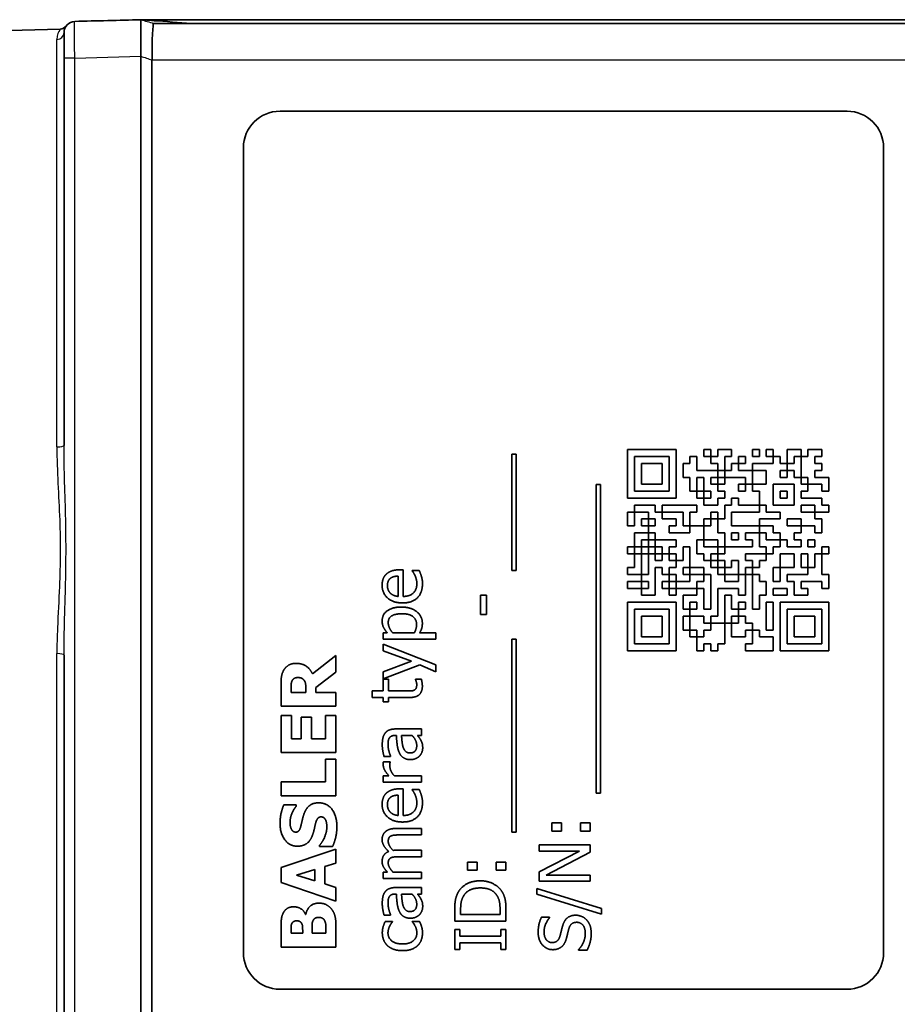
# Model space of a CAD drawing. Header units: millimetres. Extents: x 0 to 210, y 0 to 149.
# Tile 3 of 24: x 39 to 63, y 14 to 41. Entities that reach past the tile are written whole.
import ezdxf

# ---------------------------------------------------------------- set-up
doc = ezdxf.new("R2010")
doc.units = ezdxf.units.MM
doc.header["$LTSCALE"] = 0.5
doc.layers.add('Sichtbar (ISO)', color=7, linetype='Continuous', lineweight=35)
doc.layers.add('Sichtbar schmal (ISO)', color=7, linetype='Continuous', lineweight=25)

msp = doc.modelspace()

# ---------------------------------------------------------------- linework, layer by layer
at = {"layer": 'Sichtbar (ISO)'}
for p, q in [((42.759, 40.075), (42.759, 41.075)), ((42.759, 41.075), (64.959, 41.075)), ((43.109, 40.975), (65.559, 40.975)), ((43.109, 40.975), (43.109, 40.975)), ((33.859, 40.642), (40.557, 40.817)), ((40.659, 40.027), (40.659, 29.44)), ((42.759, 40.075), (42.759, 13.075)), ((43.064, 13.175), (43.064, 39.975)), ((46.564, 38.575), (62.064, 38.575)), ((45.564, 15.575), (45.564, 37.575)), ((63.064, 37.575), (63.064, 15.575)), ((52.9, 29.201), (53.021, 29.201)), ((52.9, 26.02), (52.9, 29.201)), ((53.021, 29.201), (53.021, 26.02)), ((56.064, 29.325), (57.392, 29.325)), ((56.064, 27.997), (56.064, 29.325)), ((57.202, 29.135), (56.254, 29.135)), ((56.254, 29.135), (56.254, 28.187)), ((57.202, 28.187), (57.202, 29.135)), ((57.392, 29.325), (57.392, 27.997)), ((57.771, 29.135), (57.961, 29.135)), ((57.771, 28.945), (57.771, 29.135)), ((57.961, 29.135), (57.961, 28.756)), ((58.15, 29.135), (58.15, 29.325)), ((58.15, 29.325), (58.34, 29.325)), ((58.34, 29.135), (58.15, 29.135)), ((58.34, 29.325), (58.34, 29.135)), ((58.34, 28.945), (58.34, 29.135)), ((58.34, 29.135), (58.53, 29.135)), ((58.53, 29.325), (58.909, 29.325)), ((58.53, 29.135), (58.53, 29.325)), ((58.909, 29.135), (58.719, 29.135)), ((58.719, 29.135), (58.719, 28.756)), ((58.909, 29.325), (58.909, 29.135)), ((59.099, 28.945), (59.099, 29.135)), ((59.099, 29.135), (59.288, 29.135)), ((59.288, 29.135), (59.288, 28.945)), ((59.478, 29.135), (59.478, 29.325)), ((59.478, 29.325), (59.668, 29.325)), ((59.668, 29.135), (59.478, 29.135)), ((59.668, 29.325), (59.668, 29.135)), ((59.857, 29.135), (59.857, 29.325)), ((59.857, 29.325), (60.047, 29.325)), ((60.047, 29.135), (59.857, 29.135)), ((60.047, 29.325), (60.047, 29.135)), ((60.047, 29.135), (60.237, 29.135)), ((60.047, 28.945), (60.047, 29.135)), ((60.237, 29.135), (60.237, 28.945)), ((60.426, 29.325), (60.806, 29.325)), ((60.426, 28.945), (60.426, 29.325)), ((60.806, 29.135), (60.616, 29.135)), ((60.616, 29.135), (60.616, 28.945)), ((60.806, 29.325), (60.806, 29.135)), ((60.806, 28.566), (60.806, 29.135)), ((60.806, 29.135), (60.995, 29.135)), ((60.995, 29.325), (61.375, 29.325)), ((60.995, 29.135), (60.995, 29.325)), ((61.375, 29.135), (61.185, 29.135)), ((61.185, 29.135), (61.185, 28.945)), ((61.375, 29.325), (61.375, 29.135)), ((56.444, 28.376), (56.444, 28.945)), ((56.444, 28.945), (57.013, 28.945)), ((57.013, 28.945), (57.013, 28.376)), ((57.581, 28.566), (57.581, 28.945)), ((57.581, 28.945), (57.771, 28.945)), ((58.53, 28.945), (58.34, 28.945)), ((58.53, 28.756), (58.53, 28.945)), ((58.909, 28.945), (59.099, 28.945)), ((58.909, 28.756), (58.909, 28.945)), ((59.288, 28.945), (59.099, 28.945)), ((59.099, 28.945), (59.099, 28.756)), ((59.478, 28.945), (60.047, 28.945)), ((59.478, 28.756), (59.478, 28.945)), ((60.237, 28.945), (60.426, 28.945)), ((60.426, 28.945), (60.426, 28.756)), ((60.616, 28.945), (60.426, 28.945)), ((61.185, 28.945), (61.375, 28.945)), ((61.375, 28.945), (61.375, 28.756)), ((57.771, 28.566), (57.581, 28.566)), ((57.771, 28.187), (57.771, 28.566)), ((57.961, 28.756), (58.53, 28.756)), ((58.15, 28.566), (57.961, 28.566)), ((57.961, 28.566), (57.961, 28.187)), ((58.15, 28.187), (58.15, 28.566)), ((58.53, 28.566), (58.34, 28.566)), ((58.34, 28.566), (58.34, 28.376)), ((58.719, 28.756), (58.53, 28.756)), ((58.53, 28.756), (58.53, 28.566)), ((58.53, 28.566), (58.719, 28.566)), ((58.53, 28.376), (58.53, 28.566)), ((58.719, 28.566), (58.719, 28.756)), ((58.719, 28.756), (58.909, 28.756)), ((59.288, 28.566), (58.719, 28.566)), ((58.719, 28.566), (58.719, 28.376)), ((59.099, 28.756), (59.478, 28.756)), ((59.288, 28.376), (59.288, 28.566)), ((59.857, 28.756), (59.478, 28.756)), ((59.478, 28.756), (59.478, 28.376)), ((59.857, 28.376), (59.857, 28.756)), ((60.426, 28.756), (60.237, 28.756)), ((60.237, 28.756), (60.237, 28.566)), ((60.237, 28.566), (60.426, 28.566)), ((60.426, 28.566), (60.426, 28.756)), ((60.426, 28.756), (60.616, 28.756)), ((60.616, 28.756), (60.616, 28.566)), ((60.616, 28.566), (60.806, 28.566)), ((60.995, 28.566), (60.806, 28.566)), ((60.806, 28.566), (60.806, 28.376)), ((60.995, 28.376), (60.995, 28.566)), ((61.375, 28.756), (61.185, 28.756)), ((61.185, 28.756), (61.185, 28.566)), ((61.185, 28.566), (61.564, 28.566)), ((61.564, 28.566), (61.564, 28.187)), ((55.205, 28.37), (55.326, 28.37)), ((55.205, 19.936), (55.205, 28.37)), ((55.326, 28.37), (55.326, 19.936)), ((57.013, 28.376), (56.444, 28.376)), ((58.34, 28.376), (58.53, 28.376)), ((58.719, 28.376), (58.53, 28.376)), ((58.53, 28.376), (58.53, 28.187)), ((59.099, 28.187), (59.099, 28.376)), ((59.099, 28.376), (59.288, 28.376)), ((59.478, 28.376), (59.288, 28.376)), ((59.288, 28.376), (59.288, 28.187)), ((59.478, 28.376), (59.857, 28.376)), ((59.478, 28.187), (59.478, 28.376)), ((60.047, 28.376), (60.047, 27.807)), ((60.616, 28.376), (60.047, 28.376)), ((60.616, 27.807), (60.616, 28.376)), ((60.806, 28.376), (60.995, 28.376)), ((61.375, 28.376), (60.995, 28.376)), ((60.995, 28.376), (60.995, 28.187)), ((61.375, 28.187), (61.375, 28.376)), ((57.392, 27.997), (56.064, 27.997)), ((56.254, 28.187), (57.202, 28.187)), ((57.961, 28.187), (57.771, 28.187)), ((57.961, 28.187), (58.15, 28.187)), ((57.961, 27.997), (57.961, 28.187)), ((58.15, 27.997), (57.961, 27.997)), ((58.15, 28.187), (58.15, 27.997)), ((58.34, 28.187), (58.15, 28.187)), ((58.15, 27.997), (58.34, 27.997)), ((58.15, 27.807), (58.15, 27.997)), ((58.34, 27.997), (58.34, 28.187)), ((58.53, 28.187), (58.719, 28.187)), ((58.719, 27.997), (58.53, 27.997)), ((58.53, 27.997), (58.53, 27.807)), ((58.719, 28.187), (58.719, 27.997)), ((58.909, 27.997), (59.099, 27.997)), ((58.909, 27.807), (58.909, 27.997)), ((59.288, 28.187), (59.099, 28.187)), ((59.099, 27.997), (59.099, 27.807)), ((59.668, 28.187), (59.478, 28.187)), ((59.668, 27.807), (59.668, 28.187)), ((60.237, 27.997), (60.237, 28.187)), ((60.237, 28.187), (60.426, 28.187)), ((60.426, 27.997), (60.237, 27.997)), ((60.426, 28.187), (60.426, 27.997)), ((60.995, 28.187), (60.806, 28.187)), ((60.806, 28.187), (60.806, 27.997)), ((60.806, 27.997), (61.375, 27.997)), ((61.564, 28.187), (61.375, 28.187)), ((61.375, 27.997), (61.375, 27.807)), ((56.254, 27.618), (56.254, 27.807)), ((56.254, 27.807), (56.823, 27.807)), ((56.823, 27.807), (56.823, 27.618)), ((57.013, 27.618), (57.013, 27.807)), ((57.013, 27.807), (57.961, 27.807)), ((57.961, 27.807), (57.961, 27.618)), ((58.53, 27.807), (58.15, 27.807)), ((58.719, 27.807), (58.909, 27.807)), ((58.719, 27.428), (58.719, 27.807)), ((59.099, 27.807), (59.668, 27.807)), ((59.857, 27.807), (59.668, 27.807)), ((59.668, 27.807), (59.668, 27.618)), ((59.857, 27.618), (59.857, 27.807)), ((60.047, 27.807), (60.616, 27.807)), ((61.185, 27.807), (60.806, 27.807)), ((60.806, 27.807), (60.806, 27.618)), ((61.185, 27.618), (61.185, 27.807)), ((61.375, 27.807), (61.564, 27.807)), ((61.564, 27.807), (61.564, 27.618)), ((56.064, 27.238), (56.064, 27.618)), ((56.064, 27.618), (56.254, 27.618)), ((56.633, 27.618), (56.254, 27.618)), ((56.254, 27.618), (56.254, 27.238)), ((56.633, 27.428), (56.633, 27.618)), ((56.823, 27.618), (57.013, 27.618)), ((57.581, 27.618), (57.013, 27.618)), ((57.013, 27.618), (57.013, 27.428)), ((57.581, 27.238), (57.581, 27.618)), ((57.961, 27.618), (57.771, 27.618)), ((57.771, 27.618), (57.771, 27.238)), ((58.34, 27.428), (58.34, 27.618)), ((58.34, 27.618), (58.53, 27.618)), ((58.53, 27.618), (58.53, 27.428)), ((59.668, 27.618), (58.909, 27.618)), ((58.909, 27.618), (58.909, 27.238)), ((60.237, 27.618), (59.857, 27.618)), ((60.237, 27.428), (60.237, 27.618)), ((60.806, 27.618), (61.185, 27.618)), ((61.564, 27.618), (61.185, 27.618)), ((61.185, 27.618), (61.185, 27.428)), ((56.254, 27.238), (56.064, 27.238)), ((56.444, 27.238), (56.444, 27.428)), ((56.444, 27.428), (56.633, 27.428)), ((56.633, 27.238), (56.444, 27.238)), ((56.823, 27.428), (56.633, 27.428)), ((56.633, 27.428), (56.633, 27.238)), ((56.633, 27.238), (56.823, 27.238)), ((56.633, 27.049), (56.633, 27.238)), ((56.823, 27.238), (56.823, 27.428)), ((57.013, 27.428), (57.392, 27.428)), ((57.392, 27.238), (57.202, 27.238)), ((57.202, 27.238), (57.202, 27.049)), ((57.392, 27.428), (57.392, 27.238)), ((57.771, 27.238), (57.581, 27.238)), ((57.771, 27.049), (57.771, 27.238)), ((57.771, 27.238), (58.15, 27.238)), ((58.15, 27.238), (58.15, 27.428)), ((58.15, 27.428), (58.34, 27.428)), ((58.34, 27.238), (58.15, 27.238)), ((58.15, 27.238), (58.15, 26.859)), ((58.53, 27.428), (58.34, 27.428)), ((58.34, 27.428), (58.34, 27.238)), ((58.53, 27.049), (58.53, 27.428)), ((58.53, 27.428), (58.719, 27.428)), ((58.909, 27.238), (59.668, 27.238)), ((59.668, 27.428), (60.237, 27.428)), ((59.668, 27.238), (59.668, 27.428)), ((60.047, 27.238), (59.668, 27.238)), ((59.668, 27.238), (59.668, 27.049)), ((60.047, 27.049), (60.047, 27.238)), ((60.806, 27.428), (60.426, 27.428)), ((60.426, 27.428), (60.426, 27.238)), ((60.426, 27.238), (60.806, 27.238)), ((60.806, 27.238), (60.806, 27.428)), ((61.185, 27.238), (60.806, 27.238)), ((60.806, 27.238), (60.806, 27.049)), ((61.185, 27.428), (61.375, 27.428)), ((61.185, 27.049), (61.185, 27.238)), ((61.375, 27.428), (61.375, 27.049)), ((56.254, 26.669), (56.254, 27.049)), ((56.254, 27.049), (56.633, 27.049)), ((56.633, 27.049), (56.633, 26.859)), ((56.823, 27.049), (56.633, 27.049)), ((56.823, 26.859), (56.823, 27.049)), ((57.202, 27.049), (57.771, 27.049)), ((58.719, 27.049), (58.53, 27.049)), ((58.719, 26.669), (58.719, 27.049)), ((58.909, 27.049), (58.909, 26.859)), ((59.099, 27.049), (58.909, 27.049)), ((59.099, 26.859), (59.099, 27.049)), ((59.668, 27.049), (59.288, 27.049)), ((59.288, 27.049), (59.288, 26.859)), ((59.668, 27.049), (59.857, 27.049)), ((59.668, 26.669), (59.668, 27.049)), ((59.857, 27.049), (59.857, 26.859)), ((60.237, 27.049), (60.047, 27.049)), ((60.237, 26.859), (60.237, 27.049)), ((60.806, 27.049), (60.616, 27.049)), ((60.616, 27.049), (60.616, 26.859)), ((61.375, 27.049), (61.185, 27.049)), ((56.064, 26.48), (56.064, 26.669)), ((56.064, 26.669), (56.254, 26.669)), ((56.444, 26.669), (56.254, 26.669)), ((56.254, 26.669), (56.254, 26.48)), ((56.633, 26.859), (56.444, 26.859)), ((56.444, 26.859), (56.444, 26.669)), ((56.444, 26.669), (56.633, 26.669)), ((56.444, 26.48), (56.444, 26.669)), ((56.633, 26.669), (56.633, 26.859)), ((56.633, 26.859), (56.823, 26.859)), ((56.823, 26.669), (56.633, 26.669)), ((56.633, 26.669), (56.633, 26.48)), ((56.823, 26.859), (56.823, 26.669)), ((57.392, 26.859), (56.823, 26.859)), ((56.823, 26.48), (56.823, 26.669)), ((56.823, 26.669), (57.013, 26.669)), ((57.013, 26.669), (57.013, 26.48)), ((57.202, 26.48), (57.202, 26.669)), ((57.202, 26.669), (57.392, 26.669)), ((57.392, 26.669), (57.392, 26.859)), ((57.771, 26.669), (57.581, 26.669)), ((57.581, 26.669), (57.581, 26.29)), ((57.771, 26.101), (57.771, 26.669)), ((58.15, 26.859), (57.961, 26.859)), ((57.961, 26.859), (57.961, 26.48)), ((58.15, 26.859), (58.53, 26.859)), ((58.15, 26.669), (58.15, 26.859)), ((58.53, 26.669), (58.15, 26.669)), ((58.53, 26.859), (58.53, 26.669)), ((58.53, 26.48), (58.53, 26.669)), ((58.53, 26.669), (58.719, 26.669)), ((59.478, 26.669), (58.719, 26.669)), ((58.719, 26.669), (58.719, 26.48)), ((58.909, 26.859), (59.099, 26.859)), ((59.288, 26.859), (59.478, 26.859)), ((59.478, 26.859), (59.478, 26.669)), ((59.857, 26.669), (59.668, 26.669)), ((59.857, 26.859), (60.237, 26.859)), ((59.857, 26.48), (59.857, 26.669)), ((60.237, 26.669), (60.047, 26.669)), ((60.047, 26.669), (60.047, 26.48)), ((60.426, 26.859), (60.237, 26.859)), ((60.237, 26.859), (60.237, 26.669)), ((60.426, 26.669), (60.426, 26.859)), ((60.806, 26.669), (60.426, 26.669)), ((60.616, 26.859), (60.806, 26.859)), ((60.806, 26.859), (60.806, 26.669)), ((60.995, 26.669), (60.995, 26.859)), ((60.995, 26.859), (61.185, 26.859)), ((61.185, 26.669), (60.995, 26.669)), ((61.185, 26.859), (61.185, 26.669)), ((61.375, 26.48), (61.375, 26.669)), ((61.375, 26.669), (61.564, 26.669)), ((61.564, 26.669), (61.564, 26.48)), ((56.254, 26.48), (56.064, 26.48)), ((56.254, 26.48), (56.444, 26.48)), ((56.254, 26.101), (56.254, 26.48)), ((56.633, 26.48), (56.444, 26.48)), ((56.444, 26.48), (56.444, 25.911)), ((56.633, 26.48), (56.823, 26.48)), ((56.633, 25.911), (56.633, 26.48)), ((57.013, 26.48), (56.823, 26.48)), ((56.823, 26.48), (56.823, 26.29)), ((57.013, 26.29), (57.013, 26.48)), ((57.013, 26.48), (57.202, 26.48)), ((57.202, 26.48), (57.202, 26.29)), ((57.392, 26.48), (57.202, 26.48)), ((57.392, 26.29), (57.392, 26.48)), ((57.961, 26.48), (58.15, 26.48)), ((58.15, 26.48), (58.15, 26.29)), ((58.34, 26.29), (58.34, 26.48)), ((58.34, 26.48), (58.53, 26.48)), ((58.719, 26.48), (58.53, 26.48)), ((58.53, 26.48), (58.53, 26.29)), ((59.288, 26.48), (59.857, 26.48)), ((59.288, 26.29), (59.288, 26.48)), ((60.047, 26.48), (59.857, 26.48)), ((59.857, 26.48), (59.857, 26.29)), ((60.237, 26.48), (60.616, 26.48)), ((60.237, 26.101), (60.237, 26.48)), ((60.616, 26.48), (60.616, 26.101)), ((60.806, 26.101), (60.806, 26.48)), ((60.806, 26.48), (60.995, 26.48)), ((60.995, 26.48), (60.995, 26.101)), ((61.185, 26.48), (61.375, 26.48)), ((61.185, 26.101), (61.185, 26.48)), ((61.375, 26.48), (61.375, 25.911)), ((61.564, 26.48), (61.375, 26.48)), ((56.823, 26.29), (57.013, 26.29)), ((57.202, 26.29), (57.392, 26.29)), ((57.392, 26.29), (57.392, 26.101)), ((57.581, 26.29), (57.392, 26.29)), ((58.15, 26.29), (58.34, 26.29)), ((58.53, 26.29), (58.34, 26.29)), ((58.34, 26.29), (58.34, 26.101)), ((58.53, 26.101), (58.53, 26.29)), ((58.53, 26.29), (58.719, 26.29)), ((58.719, 26.29), (58.719, 26.101)), ((58.909, 26.29), (59.099, 26.29)), ((58.909, 26.101), (58.909, 26.29)), ((59.099, 26.29), (59.099, 25.911)), ((59.478, 26.29), (59.288, 26.29)), ((59.478, 26.101), (59.478, 26.29)), ((59.857, 26.29), (59.668, 26.29)), ((59.668, 26.29), (59.668, 26.101)), ((49.792, 25.312), (49.792, 25.867)), ((49.831, 26.039), (49.927, 26.039)), ((49.927, 26.039), (49.927, 25.312)), ((50.177, 26.02), (50.37, 26.02)), ((50.177, 26.01), (50.177, 26.02)), ((53.021, 26.02), (52.9, 26.02)), ((56.064, 25.911), (56.064, 26.101)), ((56.064, 26.101), (56.254, 26.101)), ((56.444, 25.911), (56.064, 25.911)), ((56.444, 25.911), (56.633, 25.911)), ((56.444, 25.721), (56.444, 25.911)), ((56.823, 26.101), (56.823, 25.342)), ((57.013, 26.101), (56.823, 26.101)), ((57.013, 25.911), (57.013, 26.101)), ((57.202, 25.911), (57.013, 25.911)), ((57.392, 26.101), (57.202, 26.101)), ((57.202, 26.101), (57.202, 25.911)), ((57.202, 25.721), (57.202, 25.911)), ((57.202, 25.911), (57.392, 25.911)), ((57.392, 25.911), (57.392, 25.721)), ((57.581, 25.911), (57.581, 26.101)), ((57.581, 26.101), (57.771, 26.101)), ((57.771, 25.911), (57.581, 25.911)), ((58.15, 26.101), (57.771, 26.101)), ((57.771, 26.101), (57.771, 25.911)), ((57.771, 25.911), (58.15, 25.911)), ((57.771, 25.721), (57.771, 25.911)), ((58.15, 25.911), (58.15, 26.101)), ((58.15, 25.911), (58.15, 25.721)), ((58.34, 25.911), (58.15, 25.911)), ((58.34, 26.101), (58.53, 26.101)), ((58.34, 24.963), (58.34, 25.911)), ((58.719, 26.101), (58.53, 26.101)), ((58.53, 26.101), (58.53, 25.911)), ((58.53, 25.911), (58.719, 25.911)), ((58.719, 25.911), (58.719, 26.101)), ((58.719, 26.101), (58.909, 26.101)), ((59.099, 25.911), (58.719, 25.911)), ((58.719, 25.911), (58.719, 25.721)), ((59.099, 25.721), (59.099, 25.911)), ((59.099, 25.911), (59.288, 25.911)), ((59.288, 25.911), (59.288, 26.101)), ((59.288, 26.101), (59.478, 26.101)), ((59.478, 25.911), (59.288, 25.911)), ((59.288, 25.911), (59.288, 25.342)), ((59.668, 26.101), (59.478, 26.101)), ((59.478, 26.101), (59.478, 25.911)), ((59.478, 24.963), (59.478, 25.911)), ((59.478, 25.911), (59.668, 25.911)), ((59.668, 25.911), (59.668, 25.721)), ((60.047, 25.721), (60.047, 26.101)), ((60.047, 26.101), (60.237, 26.101)), ((60.616, 26.101), (60.237, 26.101)), ((60.237, 26.101), (60.237, 25.721)), ((60.426, 25.911), (60.995, 25.911)), ((60.426, 25.721), (60.426, 25.911)), ((60.995, 26.101), (60.806, 26.101)), ((60.995, 26.101), (61.185, 26.101)), ((60.995, 25.911), (60.995, 26.101)), ((61.375, 25.911), (61.564, 25.911)), ((61.564, 25.911), (61.564, 25.532)), ((56.064, 25.721), (56.444, 25.721)), ((56.064, 25.532), (56.064, 25.721)), ((56.633, 25.721), (56.444, 25.721)), ((56.444, 25.721), (56.444, 25.532)), ((56.633, 25.532), (56.633, 25.721)), ((57.013, 25.532), (57.013, 25.721)), ((57.013, 25.721), (57.202, 25.721)), ((57.392, 25.721), (57.202, 25.721)), ((57.202, 25.721), (57.202, 25.532)), ((57.392, 25.532), (57.392, 25.721)), ((57.392, 25.721), (57.771, 25.721)), ((58.15, 25.721), (57.961, 25.721)), ((57.961, 25.721), (57.961, 25.532)), ((58.719, 25.721), (59.099, 25.721)), ((59.668, 25.721), (59.857, 25.721)), ((59.857, 25.721), (59.857, 25.342)), ((60.237, 25.721), (60.047, 25.721)), ((60.616, 25.721), (60.426, 25.721)), ((60.616, 25.342), (60.616, 25.721)), ((61.375, 25.721), (60.806, 25.721)), ((60.806, 25.721), (60.806, 25.532)), ((61.375, 25.532), (61.375, 25.721)), ((52.042, 25.35), (52.212, 25.35)), ((52.042, 24.82), (52.042, 25.35)), ((52.212, 25.35), (52.212, 24.82)), ((56.444, 25.532), (56.064, 25.532)), ((56.444, 25.532), (56.633, 25.532)), ((56.444, 25.342), (56.444, 25.532)), ((56.823, 25.342), (56.444, 25.342)), ((57.202, 25.532), (57.013, 25.532)), ((57.202, 25.532), (57.392, 25.532)), ((57.202, 25.342), (57.202, 25.532)), ((57.392, 25.342), (57.202, 25.342)), ((57.961, 25.532), (57.392, 25.532)), ((57.392, 25.532), (57.392, 25.342)), ((57.581, 24.963), (57.581, 25.342)), ((57.581, 25.342), (57.961, 25.342)), ((57.961, 25.342), (57.961, 25.532)), ((57.961, 25.532), (58.15, 25.532)), ((58.15, 25.532), (58.15, 24.963)), ((59.099, 25.532), (58.53, 25.532)), ((58.53, 25.532), (58.53, 24.773)), ((58.719, 24.583), (58.719, 25.342)), ((58.719, 25.342), (58.909, 25.342)), ((58.909, 25.342), (58.909, 24.963)), ((59.099, 25.342), (59.099, 25.532)), ((59.288, 25.342), (59.099, 25.342)), ((59.857, 25.342), (59.668, 25.342)), ((59.668, 25.342), (59.668, 24.963)), ((60.047, 25.532), (60.426, 25.532)), ((60.047, 25.342), (60.047, 25.532)), ((60.426, 25.342), (60.047, 25.342)), ((60.426, 25.532), (60.426, 25.342)), ((60.995, 25.342), (60.616, 25.342)), ((60.806, 25.532), (60.995, 25.532)), ((60.995, 25.532), (60.995, 25.342)), ((61.564, 25.532), (61.375, 25.532)), ((56.064, 25.152), (57.392, 25.152)), ((56.064, 23.825), (56.064, 25.152)), ((57.392, 25.152), (57.392, 23.825)), ((57.771, 25.152), (57.771, 24.963)), ((57.961, 25.152), (57.771, 25.152)), ((57.961, 24.963), (57.961, 25.152)), ((59.099, 24.963), (59.099, 25.152)), ((59.099, 25.152), (59.288, 25.152)), ((59.288, 25.152), (59.288, 24.963)), ((59.857, 24.394), (59.857, 25.152)), ((59.857, 25.152), (60.047, 25.152)), ((60.047, 25.152), (60.047, 24.394)), ((60.237, 25.152), (61.564, 25.152)), ((60.237, 23.825), (60.237, 25.152)), ((61.564, 25.152), (61.564, 23.825)), ((52.212, 24.82), (52.042, 24.82)), ((57.202, 24.963), (56.254, 24.963)), ((56.254, 24.963), (56.254, 24.014)), ((56.444, 24.204), (56.444, 24.773)), ((56.444, 24.773), (57.013, 24.773)), ((57.013, 24.773), (57.013, 24.204)), ((57.202, 24.014), (57.202, 24.963)), ((57.771, 24.963), (57.581, 24.963)), ((57.581, 24.394), (57.581, 24.773)), ((57.581, 24.773), (57.771, 24.773)), ((57.771, 24.773), (57.771, 24.963)), ((57.771, 24.963), (57.961, 24.963)), ((58.15, 24.773), (57.771, 24.773)), ((57.771, 24.773), (57.771, 24.394)), ((58.15, 24.963), (58.34, 24.963)), ((58.15, 24.583), (58.15, 24.773)), ((58.53, 24.773), (58.34, 24.773)), ((58.34, 24.773), (58.34, 24.583)), ((58.909, 24.963), (59.099, 24.963)), ((58.909, 24.773), (58.909, 24.583)), ((59.099, 24.773), (58.909, 24.773)), ((59.288, 24.963), (59.099, 24.963)), ((59.099, 24.963), (59.099, 24.773)), ((59.099, 24.583), (59.099, 24.773)), ((59.099, 24.773), (59.288, 24.773)), ((59.288, 24.773), (59.288, 24.583)), ((59.668, 24.963), (59.478, 24.963)), ((60.426, 24.963), (60.426, 24.014)), ((61.375, 24.963), (60.426, 24.963)), ((60.616, 24.204), (60.616, 24.773)), ((60.616, 24.773), (61.185, 24.773)), ((61.185, 24.773), (61.185, 24.204)), ((61.375, 24.014), (61.375, 24.963)), ((58.34, 24.583), (58.15, 24.583)), ((58.34, 24.583), (58.719, 24.583)), ((58.34, 24.394), (58.34, 24.583)), ((58.909, 24.583), (58.719, 24.583)), ((58.719, 24.583), (58.719, 24.014)), ((58.909, 24.583), (59.099, 24.583)), ((58.909, 24.204), (58.909, 24.583)), ((59.288, 24.583), (59.478, 24.583)), ((59.478, 24.583), (59.478, 24.394)), ((49.384, 24.318), (49.494, 24.318)), ((49.384, 24.141), (49.384, 24.318)), ((49.642, 24.318), (50.238, 24.318)), ((50.381, 24.318), (50.821, 24.318)), ((50.821, 24.318), (50.821, 24.141)), ((57.771, 24.394), (57.581, 24.394)), ((57.771, 24.394), (57.961, 24.394)), ((57.771, 24.204), (57.771, 24.394)), ((57.961, 24.394), (57.961, 24.204)), ((58.15, 24.394), (58.34, 24.394)), ((58.15, 24.204), (58.15, 24.394)), ((59.478, 24.394), (59.288, 24.394)), ((59.288, 24.394), (59.288, 24.204)), ((59.478, 24.394), (59.668, 24.394)), ((59.478, 24.014), (59.478, 24.394)), ((59.668, 24.394), (59.668, 24.204)), ((60.047, 24.394), (59.857, 24.394)), ((50.821, 24.141), (49.384, 24.141)), ((49.384, 23.824), (49.384, 24.008)), ((49.384, 24.008), (50.821, 23.443)), ((52.9, 24.148), (53.021, 24.148)), ((52.9, 18.866), (52.9, 24.148)), ((53.021, 24.148), (53.021, 18.866)), ((56.254, 24.014), (57.202, 24.014)), ((57.013, 24.204), (56.444, 24.204)), ((57.961, 24.204), (57.771, 24.204)), ((57.961, 23.825), (57.961, 24.204)), ((57.961, 24.204), (58.15, 24.204)), ((58.34, 24.014), (58.15, 24.014)), ((58.15, 24.014), (58.15, 23.825)), ((58.34, 23.825), (58.34, 24.014)), ((58.719, 24.014), (58.53, 24.014)), ((58.53, 24.014), (58.53, 23.825)), ((59.288, 24.204), (58.909, 24.204)), ((59.288, 23.825), (59.288, 24.014)), ((59.288, 24.014), (59.478, 24.014)), ((59.668, 24.204), (60.047, 24.204)), ((60.047, 24.204), (60.047, 23.825)), ((60.426, 24.014), (61.375, 24.014)), ((61.185, 24.204), (60.616, 24.204)), ((40.659, 23.71), (40.659, 13.122)), ((47.453, 23.195), (48.091, 23.699)), ((48.091, 23.699), (48.091, 23.241)), ((50.162, 23.538), (49.384, 23.824)), ((57.392, 23.825), (56.064, 23.825)), ((58.15, 23.825), (57.961, 23.825)), ((58.53, 23.825), (58.34, 23.825)), ((60.047, 23.825), (59.288, 23.825)), ((61.564, 23.825), (60.237, 23.825)), ((49.384, 23.251), (50.162, 23.538)), ((50.384, 23.441), (49.384, 23.06)), ((50.821, 23.253), (50.384, 23.441)), ((50.821, 23.443), (50.821, 23.253)), ((48.091, 23.241), (47.54, 22.824)), ((49.384, 23.06), (49.384, 23.251)), ((46.591, 22.314), (46.591, 22.917)), ((49.384, 22.727), (49.384, 23.052)), ((49.384, 23.052), (49.53, 23.052)), ((49.53, 23.052), (49.53, 22.727)), ((50.267, 23.042), (50.267, 23.052)), ((50.267, 23.052), (50.426, 23.052)), ((46.867, 22.815), (46.867, 22.688)), ((46.867, 22.688), (47.27, 22.688)), ((47.27, 22.688), (47.27, 22.796)), ((47.54, 22.824), (47.54, 22.688)), ((47.54, 22.688), (48.091, 22.688)), ((48.091, 22.688), (48.091, 22.314)), ((49.082, 22.55), (49.082, 22.727)), ((49.082, 22.727), (49.384, 22.727)), ((49.53, 22.727), (50.031, 22.727)), ((49.384, 22.55), (49.082, 22.55)), ((49.384, 22.431), (49.384, 22.55)), ((49.53, 22.431), (49.384, 22.431)), ((50.112, 22.55), (49.53, 22.55)), ((49.53, 22.55), (49.53, 22.431)), ((48.091, 22.314), (46.591, 22.314)), ((46.591, 21.045), (46.591, 22.058)), ((46.591, 22.058), (46.877, 22.058)), ((46.877, 22.058), (46.877, 21.419)), ((47.14, 21.419), (47.14, 22.009)), ((47.14, 22.009), (47.426, 22.009)), ((47.426, 22.009), (47.426, 21.419)), ((47.805, 21.419), (47.805, 22.058)), ((47.805, 22.058), (48.091, 22.058)), ((48.091, 22.058), (48.091, 21.045)), ((49.716, 21.689), (50.435, 21.689)), ((50.435, 21.689), (50.435, 21.512)), ((46.877, 21.419), (47.14, 21.419)), ((47.426, 21.419), (47.805, 21.419)), ((49.744, 21.512), (49.71, 21.512)), ((50.176, 21.512), (49.884, 21.512)), ((50.435, 21.512), (50.323, 21.512)), ((48.091, 21.045), (46.591, 21.045)), ((47.805, 20.865), (48.091, 20.865)), ((47.805, 20.241), (47.805, 20.865)), ((48.091, 20.865), (48.091, 19.864)), ((49.39, 20.789), (49.574, 20.789)), ((49.587, 20.936), (49.407, 20.936)), ((49.574, 20.789), (49.574, 20.78)), ((49.587, 20.947), (49.587, 20.936)), ((46.591, 19.864), (46.591, 20.241)), ((46.591, 20.241), (47.805, 20.241)), ((49.384, 20.232), (49.384, 20.409)), ((49.384, 20.409), (49.541, 20.409)), ((50.435, 20.232), (49.384, 20.232)), ((49.689, 20.409), (50.435, 20.409)), ((50.435, 20.409), (50.435, 20.232)), ((49.831, 20.053), (49.927, 20.053)), ((49.927, 20.053), (49.927, 19.325)), ((50.177, 20.023), (50.177, 20.033)), ((50.177, 20.033), (50.37, 20.033)), ((55.326, 19.936), (55.205, 19.936)), ((48.091, 19.864), (46.591, 19.864)), ((49.792, 19.325), (49.792, 19.88)), ((46.665, 19.612), (47.008, 19.612)), ((47.008, 19.612), (47.008, 19.579)), ((53.994, 19.121), (54.262, 19.121)), ((53.994, 18.897), (53.994, 19.121)), ((54.262, 19.121), (54.262, 18.897)), ((54.777, 19.121), (55.045, 19.121)), ((54.777, 18.897), (54.777, 19.121)), ((55.045, 19.121), (55.045, 18.897)), ((49.743, 18.97), (50.435, 18.97)), ((50.435, 18.97), (50.435, 18.793)), ((53.021, 18.866), (52.9, 18.866)), ((54.262, 18.897), (53.994, 18.897)), ((55.045, 18.897), (54.777, 18.897)), ((50.435, 18.793), (49.827, 18.793)), ((46.591, 17.901), (48.091, 18.408)), ((47.645, 18.476), (47.645, 18.51)), ((48.002, 18.476), (47.645, 18.476)), ((48.091, 18.408), (48.091, 18.02)), ((49.743, 18.375), (50.435, 18.375)), ((50.435, 18.375), (50.435, 18.198)), ((53.645, 18.527), (55.045, 18.527)), ((53.645, 18.353), (53.645, 18.527)), ((53.645, 17.789), (54.753, 18.353)), ((54.753, 18.353), (53.645, 18.353)), ((55.045, 18.318), (53.838, 17.698)), ((55.045, 18.527), (55.045, 18.318)), ((50.435, 18.198), (49.827, 18.198)), ((51.689, 18.051), (51.957, 18.051)), ((51.689, 17.827), (51.689, 18.051)), ((51.957, 18.051), (51.957, 17.827)), ((52.472, 18.051), (52.74, 18.051)), ((52.472, 17.827), (52.472, 18.051)), ((52.74, 18.051), (52.74, 17.827)), ((46.591, 17.49), (46.591, 17.901)), ((47.512, 17.844), (47.016, 17.691)), ((47.512, 17.537), (47.512, 17.844)), ((48.091, 18.02), (47.785, 17.927)), ((47.785, 17.927), (47.785, 17.455)), ((49.384, 17.602), (49.384, 17.779)), ((49.384, 17.779), (49.5, 17.779)), ((49.65, 17.779), (50.435, 17.779)), ((50.435, 17.779), (50.435, 17.602)), ((51.957, 17.827), (51.689, 17.827)), ((52.74, 17.827), (52.472, 17.827)), ((53.645, 17.525), (53.645, 17.789)), ((47.016, 17.691), (47.512, 17.537)), ((50.435, 17.602), (49.384, 17.602)), ((55.045, 17.525), (53.645, 17.525)), ((53.838, 17.698), (55.045, 17.698)), ((55.045, 17.698), (55.045, 17.525)), ((48.091, 16.983), (46.591, 17.49)), ((47.785, 17.455), (48.091, 17.36)), ((48.091, 17.36), (48.091, 16.983)), ((49.716, 17.354), (50.435, 17.354)), ((50.435, 17.354), (50.435, 17.177)), ((53.582, 17.17), (53.582, 17.331)), ((53.582, 17.331), (55.349, 16.783)), ((49.744, 17.177), (49.71, 17.177)), ((50.176, 17.177), (49.884, 17.177)), ((50.435, 17.177), (50.323, 17.177)), ((55.349, 16.624), (53.582, 17.17)), ((51.34, 16.435), (51.34, 16.753)), ((51.501, 16.762), (51.501, 16.621)), ((52.579, 16.621), (52.579, 16.762)), ((52.74, 16.757), (52.74, 16.435)), ((55.349, 16.783), (55.349, 16.624)), ((47.261, 16.622), (47.268, 16.622)), ((49.587, 16.601), (49.407, 16.601)), ((49.441, 16.43), (49.639, 16.43)), ((49.587, 16.612), (49.587, 16.601)), ((49.639, 16.43), (49.639, 16.42)), ((50.177, 16.42), (50.177, 16.43)), ((50.177, 16.43), (50.376, 16.43)), ((52.74, 16.435), (51.34, 16.435)), ((51.501, 16.621), (52.579, 16.621)), ((53.711, 16.545), (53.933, 16.545)), ((53.933, 16.545), (53.933, 16.531)), ((46.591, 15.73), (46.591, 16.259)), ((47.183, 16.105), (47.183, 16.152)), ((47.439, 16.174), (47.439, 16.105)), ((48.091, 16.33), (48.091, 15.73)), ((51.34, 15.662), (51.34, 16.204)), ((51.34, 16.204), (51.483, 16.204)), ((51.483, 16.204), (51.483, 16.026)), ((52.597, 16.026), (52.597, 16.204)), ((52.597, 16.204), (52.74, 16.204)), ((52.74, 16.204), (52.74, 15.662)), ((46.864, 16.13), (46.864, 16.105)), ((46.864, 16.105), (47.183, 16.105)), ((47.439, 16.105), (47.817, 16.105)), ((47.817, 16.105), (47.817, 16.125)), ((51.483, 16.026), (52.597, 16.026)), ((48.091, 15.73), (46.591, 15.73)), ((51.483, 15.662), (51.34, 15.662)), ((52.597, 15.84), (51.483, 15.84)), ((51.483, 15.84), (51.483, 15.662)), ((52.597, 15.662), (52.597, 15.84)), ((52.74, 15.662), (52.597, 15.662)), ((54.727, 15.647), (54.727, 15.661)), ((54.961, 15.647), (54.727, 15.647)), ((62.064, 14.575), (46.564, 14.575))]:
    msp.add_line(p, q, dxfattribs=at)
for centre, radius, start, end in [((40.959, 40.727), 0.3, 91.5, 180), ((40.552, 41.017), 0.2, 271.5, 324.6203), ((46.564, 37.575), 1, 90, 180), ((62.064, 37.575), 1, 0, 90), ((46.564, 15.575), 1, 180, 270), ((62.064, 15.575), 1, 270, 0)]:
    msp.add_arc(centre, radius, start, end, dxfattribs=at)
for ratio, start_param in [(0.044783, 0), (0.044828, 0.001003)]:
    msp.add_ellipse((43.109, 39.975), major_axis=(0, 1), ratio=ratio, start_param=start_param, end_param=1.570796, dxfattribs=at)
for points, degree in [([(40.951, 41.027), (41.554, 41.043), (42.157, 41.059), (42.759, 41.075)], 3), ([(49.355, 25.619), (49.355, 25.716), (49.411, 25.867), (49.471, 25.923)], 2), ([(49.471, 25.923), (49.532, 25.979), (49.705, 26.039), (49.831, 26.039)], 2), ([(49.792, 25.867), (49.721, 25.865), (49.617, 25.835), (49.581, 25.807)], 2), ([(50.258, 25.875), (50.235, 25.923), (50.195, 25.988), (50.177, 26.01)], 2), ([(50.304, 25.659), (50.304, 25.717), (50.278, 25.83), (50.258, 25.875)], 2), ([(50.37, 26.02), (50.382, 25.99), (50.419, 25.897), (50.429, 25.86)], 2), ([(50.429, 25.86), (50.444, 25.809), (50.458, 25.725), (50.458, 25.662)], 2), ([(49.915, 25.133), (49.659, 25.133), (49.355, 25.402), (49.355, 25.619)], 2), ([(49.581, 25.807), (49.542, 25.776), (49.5, 25.68), (49.5, 25.608)], 2), ([(49.5, 25.608), (49.5, 25.538), (49.542, 25.439), (49.583, 25.398)], 2), ([(50.458, 25.662), (50.458, 25.41), (50.176, 25.133), (49.915, 25.133)], 2), ([(49.927, 25.312), (50.11, 25.312), (50.304, 25.496), (50.304, 25.659)], 2), ([(49.583, 25.398), (49.625, 25.359), (49.726, 25.318), (49.792, 25.312)], 2), ([(49.355, 24.639), (49.355, 24.82), (49.64, 25.022), (49.881, 25.022)], 2), ([(49.901, 24.839), (49.721, 24.839), (49.522, 24.725), (49.522, 24.596)], 2), ([(49.881, 25.022), (50.144, 25.022), (50.455, 24.771), (50.455, 24.579)], 2), ([(50.296, 24.55), (50.296, 24.687), (50.094, 24.839), (49.901, 24.839)], 2), ([(49.494, 24.318), (49.434, 24.384), (49.355, 24.545), (49.355, 24.639)], 2), ([(49.522, 24.596), (49.522, 24.521), (49.589, 24.381), (49.642, 24.318)], 2), ([(50.238, 24.318), (50.271, 24.388), (50.296, 24.486), (50.296, 24.55)], 2), ([(50.455, 24.579), (50.455, 24.501), (50.419, 24.381), (50.381, 24.318)], 2), ([(46.671, 23.306), (46.722, 23.386), (46.881, 23.481), (47.003, 23.481)], 2), ([(47.003, 23.481), (47.174, 23.481), (47.39, 23.325), (47.453, 23.195)], 2), ([(46.591, 22.917), (46.591, 23.042), (46.623, 23.227), (46.671, 23.306)], 2), ([(46.89, 23), (46.875, 22.965), (46.867, 22.879), (46.867, 22.815)], 2), ([(47.05, 23.094), (46.993, 23.094), (46.912, 23.05), (46.89, 23)], 2), ([(47.221, 23.022), (47.191, 23.059), (47.114, 23.094), (47.05, 23.094)], 2), ([(47.27, 22.796), (47.27, 22.874), (47.251, 22.985), (47.221, 23.022)], 2), ([(50.235, 22.752), (50.268, 22.768), (50.301, 22.839), (50.301, 22.9)], 2), ([(50.301, 22.9), (50.301, 22.943), (50.275, 23.024), (50.267, 23.042)], 2), ([(50.426, 23.052), (50.439, 23.002), (50.455, 22.9), (50.455, 22.856)], 2), ([(50.031, 22.727), (50.11, 22.727), (50.198, 22.732), (50.235, 22.752)], 2), ([(50.455, 22.856), (50.455, 22.712), (50.291, 22.55), (50.112, 22.55)], 2), ([(49.359, 21.257), (49.359, 21.366), (49.393, 21.515), (49.437, 21.574)], 2), ([(49.437, 21.574), (49.48, 21.632), (49.618, 21.689), (49.716, 21.689)], 2), ([(49.551, 21.44), (49.529, 21.406), (49.516, 21.309), (49.516, 21.256)], 2), ([(49.71, 21.512), (49.648, 21.512), (49.572, 21.474), (49.551, 21.44)], 2), ([(49.823, 21.043), (49.782, 21.132), (49.752, 21.372), (49.744, 21.512)], 2), ([(49.884, 21.512), (49.89, 21.448), (49.909, 21.256), (49.927, 21.196)], 2), ([(50.301, 21.234), (50.301, 21.316), (50.229, 21.453), (50.176, 21.512)], 2), ([(50.323, 21.512), (50.339, 21.49), (50.396, 21.417), (50.413, 21.383)], 2), ([(50.413, 21.383), (50.438, 21.337), (50.464, 21.25), (50.464, 21.17)], 2), ([(49.407, 20.936), (49.393, 20.985), (49.359, 21.168), (49.359, 21.257)], 2), ([(49.516, 21.256), (49.516, 21.195), (49.552, 21.029), (49.587, 20.947)], 2), ([(50.131, 20.851), (50.022, 20.851), (49.867, 20.943), (49.823, 21.043)], 2), ([(49.927, 21.196), (49.949, 21.126), (50.039, 21.034), (50.118, 21.034)], 2), ([(50.118, 21.034), (50.209, 21.034), (50.301, 21.136), (50.301, 21.234)], 2), ([(50.464, 21.17), (50.464, 21.105), (50.415, 20.989), (50.371, 20.944)], 2), ([(49.384, 20.717), (49.384, 20.745), (49.386, 20.772), (49.39, 20.789)], 2), ([(49.574, 20.78), (49.568, 20.759), (49.566, 20.715), (49.566, 20.685)], 2), ([(50.371, 20.944), (50.328, 20.902), (50.201, 20.851), (50.131, 20.851)], 2), ([(49.541, 20.409), (49.454, 20.505), (49.384, 20.649), (49.384, 20.717)], 2), ([(49.566, 20.685), (49.566, 20.613), (49.628, 20.472), (49.689, 20.409)], 2), ([(49.355, 19.632), (49.355, 19.729), (49.411, 19.88), (49.471, 19.936)], 2), ([(49.471, 19.936), (49.532, 19.992), (49.705, 20.053), (49.831, 20.053)], 2), ([(50.258, 19.888), (50.235, 19.936), (50.195, 20.002), (50.177, 20.023)], 2), ([(50.37, 20.033), (50.382, 20.003), (50.419, 19.91), (50.429, 19.873)], 2), ([(47.219, 19.364), (47.277, 19.519), (47.466, 19.671), (47.622, 19.671)], 2), ([(47.622, 19.671), (47.845, 19.671), (48.118, 19.32), (48.118, 19.021)], 2), ([(49.581, 19.82), (49.542, 19.789), (49.5, 19.693), (49.5, 19.621)], 2), ([(49.792, 19.88), (49.721, 19.878), (49.617, 19.848), (49.581, 19.82)], 2), ([(50.458, 19.675), (50.458, 19.423), (50.176, 19.146), (49.915, 19.146)], 2), ([(49.927, 19.325), (50.11, 19.325), (50.304, 19.509), (50.304, 19.673)], 2), ([(50.304, 19.673), (50.304, 19.73), (50.278, 19.843), (50.258, 19.888)], 2), ([(50.429, 19.873), (50.444, 19.822), (50.458, 19.738), (50.458, 19.675)], 2), ([(46.564, 19.108), (46.564, 19.242), (46.619, 19.507), (46.665, 19.612)], 2), ([(47.008, 19.579), (46.936, 19.495), (46.838, 19.254), (46.838, 19.128)], 2), ([(49.915, 19.146), (49.659, 19.146), (49.355, 19.415), (49.355, 19.632)], 2), ([(49.5, 19.621), (49.5, 19.551), (49.542, 19.452), (49.583, 19.412)], 2), ([(49.583, 19.412), (49.625, 19.372), (49.726, 19.331), (49.792, 19.325)], 2), ([(47.036, 18.485), (46.826, 18.485), (46.564, 18.841), (46.564, 19.108)], 2), ([(46.838, 19.128), (46.838, 19.078), (46.852, 19), (46.872, 18.956)], 2), ([(47.142, 19.068), (47.159, 19.144), (47.191, 19.283), (47.219, 19.364)], 2), ([(47.543, 19.136), (47.522, 19.06), (47.487, 18.886), (47.46, 18.809)], 2), ([(47.686, 19.286), (47.629, 19.286), (47.559, 19.197), (47.543, 19.136)], 2), ([(47.815, 19.192), (47.798, 19.231), (47.736, 19.286), (47.686, 19.286)], 2), ([(47.844, 19.022), (47.844, 19.055), (47.83, 19.161), (47.815, 19.192)], 2), ([(46.872, 18.956), (46.888, 18.921), (46.951, 18.87), (46.99, 18.87)], 2), ([(46.99, 18.87), (47.048, 18.87), (47.115, 18.951), (47.142, 19.068)], 2), ([(47.645, 18.51), (47.741, 18.623), (47.844, 18.894), (47.844, 19.022)], 2), ([(48.118, 19.021), (48.118, 18.848), (48.051, 18.588), (48.002, 18.476)], 2), ([(49.355, 18.662), (49.355, 18.73), (49.397, 18.841), (49.444, 18.882)], 2), ([(49.444, 18.882), (49.492, 18.924), (49.635, 18.97), (49.743, 18.97)], 2), ([(47.46, 18.809), (47.399, 18.635), (47.191, 18.485), (47.036, 18.485)], 2), ([(49.536, 18.341), (49.446, 18.421), (49.355, 18.573), (49.355, 18.662)], 2), ([(49.596, 18.764), (49.559, 18.746), (49.522, 18.676), (49.522, 18.616)], 2), ([(49.522, 18.616), (49.522, 18.562), (49.589, 18.437), (49.653, 18.371)], 2), ([(49.827, 18.793), (49.754, 18.793), (49.63, 18.782), (49.596, 18.764)], 2), ([(49.355, 18.066), (49.355, 18.159), (49.44, 18.303), (49.536, 18.341)], 2), ([(49.653, 18.371), (49.669, 18.372), (49.713, 18.375), (49.743, 18.375)], 2), ([(49.5, 17.779), (49.431, 17.848), (49.355, 17.984), (49.355, 18.066)], 2), ([(49.596, 18.168), (49.559, 18.15), (49.522, 18.081), (49.522, 18.021)], 2), ([(49.827, 18.198), (49.754, 18.198), (49.63, 18.186), (49.596, 18.168)], 2), ([(49.522, 18.021), (49.522, 17.964), (49.594, 17.838), (49.65, 17.779)], 2), ([(51.451, 17.255), (51.54, 17.39), (51.837, 17.539), (52.041, 17.539)], 2), ([(52.041, 17.539), (52.233, 17.539), (52.541, 17.383), (52.627, 17.253)], 2), ([(49.359, 16.922), (49.359, 17.031), (49.393, 17.18), (49.437, 17.239)], 2), ([(49.437, 17.239), (49.48, 17.297), (49.618, 17.354), (49.716, 17.354)], 2), ([(51.34, 16.753), (51.34, 16.951), (51.399, 17.175), (51.451, 17.255)], 2), ([(52.039, 17.344), (51.877, 17.344), (51.649, 17.238), (51.585, 17.132)], 2), ([(52.486, 17.149), (52.42, 17.247), (52.202, 17.344), (52.039, 17.344)], 2), ([(52.627, 17.253), (52.694, 17.146), (52.74, 16.927), (52.74, 16.757)], 2), ([(49.551, 17.105), (49.529, 17.071), (49.516, 16.974), (49.516, 16.921)], 2), ([(49.71, 17.177), (49.648, 17.177), (49.572, 17.139), (49.551, 17.105)], 2), ([(49.823, 16.708), (49.782, 16.797), (49.752, 17.037), (49.744, 17.177)], 2), ([(49.884, 17.177), (49.89, 17.113), (49.909, 16.921), (49.927, 16.861)], 2), ([(50.301, 16.899), (50.301, 16.981), (50.229, 17.118), (50.176, 17.177)], 2), ([(50.323, 17.177), (50.339, 17.155), (50.396, 17.082), (50.413, 17.048)], 2), ([(50.413, 17.048), (50.438, 17.002), (50.464, 16.915), (50.464, 16.835)], 2), ([(51.585, 17.132), (51.54, 17.057), (51.501, 16.888), (51.501, 16.762)], 2), ([(52.579, 16.762), (52.579, 16.886), (52.539, 17.073), (52.486, 17.149)], 2), ([(46.657, 16.669), (46.699, 16.75), (46.845, 16.829), (46.94, 16.829)], 2), ([(46.94, 16.829), (47.049, 16.829), (47.221, 16.72), (47.261, 16.622)], 2), ([(47.268, 16.622), (47.297, 16.762), (47.478, 16.929), (47.631, 16.929)], 2), ([(47.631, 16.929), (47.743, 16.929), (47.912, 16.844), (47.968, 16.773)], 2), ([(47.968, 16.773), (48.035, 16.688), (48.091, 16.486), (48.091, 16.33)], 2), ([(49.407, 16.601), (49.393, 16.65), (49.359, 16.833), (49.359, 16.922)], 2), ([(49.516, 16.921), (49.516, 16.86), (49.552, 16.694), (49.587, 16.612)], 2), ([(50.131, 16.516), (50.022, 16.516), (49.867, 16.608), (49.823, 16.708)], 2), ([(49.927, 16.861), (49.949, 16.791), (50.039, 16.699), (50.118, 16.699)], 2), ([(50.118, 16.699), (50.209, 16.699), (50.301, 16.801), (50.301, 16.899)], 2), ([(50.464, 16.835), (50.464, 16.77), (50.415, 16.654), (50.371, 16.609)], 2), ([(46.591, 16.259), (46.591, 16.424), (46.616, 16.594), (46.657, 16.669)], 2), ([(47.014, 16.446), (46.978, 16.446), (46.901, 16.409), (46.884, 16.37)], 2), ([(47.16, 16.367), (47.138, 16.412), (47.064, 16.446), (47.014, 16.446)], 2), ([(47.455, 16.428), (47.442, 16.394), (47.439, 16.274), (47.439, 16.174)], 2), ([(47.625, 16.54), (47.555, 16.54), (47.476, 16.484), (47.455, 16.428)], 2), ([(47.788, 16.441), (47.765, 16.492), (47.68, 16.54), (47.625, 16.54)], 2), ([(47.817, 16.125), (47.817, 16.271), (47.814, 16.383), (47.788, 16.441)], 2), ([(49.36, 16.12), (49.36, 16.207), (49.409, 16.368), (49.441, 16.43)], 2), ([(49.639, 16.42), (49.623, 16.401), (49.583, 16.342), (49.561, 16.3)], 2), ([(50.371, 16.609), (50.328, 16.567), (50.201, 16.516), (50.131, 16.516)], 2), ([(50.304, 16.117), (50.304, 16.203), (50.233, 16.36), (50.177, 16.42)], 2), ([(50.376, 16.43), (50.388, 16.404), (50.423, 16.325), (50.431, 16.293)], 2), ([(53.62, 16.128), (53.62, 16.246), (53.666, 16.455), (53.711, 16.545)], 2), ([(53.933, 16.531), (53.872, 16.464), (53.781, 16.255), (53.781, 16.141)], 2), ([(54.293, 16.321), (54.337, 16.465), (54.515, 16.599), (54.645, 16.599)], 2), ([(54.645, 16.599), (54.728, 16.599), (54.887, 16.532), (54.943, 16.472)], 2), ([(54.943, 16.472), (55.004, 16.405), (55.07, 16.235), (55.07, 16.107)], 2), ([(46.884, 16.37), (46.867, 16.333), (46.864, 16.231), (46.864, 16.13)], 2), ([(47.183, 16.152), (47.183, 16.248), (47.179, 16.326), (47.16, 16.367)], 2), ([(49.561, 16.3), (49.543, 16.262), (49.515, 16.162), (49.515, 16.117)], 2), ([(50.431, 16.293), (50.445, 16.247), (50.458, 16.176), (50.458, 16.12)], 2), ([(54.219, 16.034), (54.235, 16.093), (54.276, 16.264), (54.293, 16.321)], 2), ([(54.46, 16.233), (54.442, 16.168), (54.417, 16.06), (54.397, 15.98)], 2), ([(54.675, 16.405), (54.591, 16.405), (54.487, 16.322), (54.46, 16.233)], 2), ([(54.909, 16.093), (54.909, 16.247), (54.78, 16.405), (54.675, 16.405)], 2), ([(49.503, 15.766), (49.434, 15.829), (49.36, 16.014), (49.36, 16.12)], 2), ([(49.515, 16.117), (49.515, 15.98), (49.722, 15.813), (49.912, 15.813)], 2), ([(49.912, 15.813), (50.097, 15.813), (50.304, 15.974), (50.304, 16.117)], 2), ([(50.458, 16.12), (50.458, 16.011), (50.392, 15.831), (50.323, 15.766)], 2), ([(54.02, 15.657), (53.85, 15.657), (53.62, 15.923), (53.62, 16.128)], 2), ([(53.781, 16.141), (53.781, 16.011), (53.902, 15.851), (54.001, 15.851)], 2), ([(54.001, 15.851), (54.089, 15.851), (54.195, 15.946), (54.219, 16.034)], 2), ([(54.397, 15.98), (54.378, 15.907), (54.32, 15.792), (54.273, 15.748)], 2), ([(54.727, 15.661), (54.813, 15.753), (54.909, 15.985), (54.909, 16.093)], 2), ([(55.07, 16.107), (55.07, 15.955), (55.006, 15.741), (54.961, 15.647)], 2), ([(49.912, 15.63), (49.773, 15.63), (49.571, 15.704), (49.503, 15.766)], 2), ([(50.323, 15.766), (50.257, 15.702), (50.05, 15.63), (49.912, 15.63)], 2), ([(54.273, 15.748), (54.227, 15.705), (54.102, 15.657), (54.02, 15.657)], 2)]:
    msp.add_open_spline(points, degree=degree, dxfattribs=at)
for points, knots in [([(42.759, 41.075), (42.759, 41.075), (42.76, 41.075), (42.762, 41.074), (42.763, 41.074), (42.77, 41.074), (42.776, 41.073), (42.801, 41.072), (42.827, 41.07), (42.927, 41.062), (43.033, 41.055), (43.418, 41.026), (43.824, 40.996), (44.12, 40.975)], [-0.1357501, -0.1357501, -0.1357501, -0.1357501, -0.1340946, -0.1340946, -0.1323651, -0.1323651, -0.1284042, -0.1284042, -0.1181935, -0.1181935, -0.089427, -0.089427, 0, 0, 0, 0]), ([(40.659, 40.727), (40.659, 40.727), (40.659, 40.723), (40.659, 40.7), (40.659, 40.674), (40.659, 40.58), (40.659, 40.497), (40.659, 40.286), (40.659, 40.157), (40.659, 40.027)], [0, 0, 0, 0, 0.0136759, 0.0136759, 0.0355573, 0.0355573, 0.0705676, 0.0705676, 0.1094071, 0.1094071, 0.1094071, 0.1094071])]:
    msp.add_open_spline(points, degree=3, knots=knots, dxfattribs=at)
at = {"layer": 'Sichtbar schmal (ISO)'}
for p, q in [((40.464, 29.4), (40.464, 40.531)), ((40.951, 40.027), (40.659, 40.027)), ((40.951, 40.027), (42.759, 40.075)), ((40.951, 13.122), (40.951, 40.027)), ((43.064, 39.975), (65.559, 39.975)), ((40.464, 12.618), (40.464, 23.749))]:
    msp.add_line(p, q, dxfattribs=at)
for centre, ratio, start_param, end_param in [((40.459, 40.727), 0.980119, 4.738569, 6.283185), ((40.459, 29.44), 0.198411, 4.738569, 6.283185), ((40.459, 23.71), 0.198411, 0, 1.544616)]:
    msp.add_ellipse(centre, major_axis=(0.2, 0), ratio=ratio, start_param=start_param, end_param=end_param, dxfattribs=at)
for points, knots in [([(40.951, 40.027), (40.95, 40.212), (40.949, 40.397), (40.948, 40.698), (40.948, 40.817), (40.949, 40.951), (40.949, 40.987), (40.95, 41.021), (40.951, 41.027), (40.951, 41.027)], [-0.1094071, -0.1094071, -0.1094071, -0.1094071, -0.0705676, -0.0705676, -0.0355573, -0.0355573, -0.0136759, -0.0136759, 0, 0, 0, 0]), ([(40.555, 40.817), (40.555, 40.817), (40.551, 40.809), (40.515, 40.753), (40.464, 40.665), (40.464, 40.531)], [-0.2885509, -0.2885509, -0.2885509, -0.2885509, -0.2048473, -0.2048473, 0, 0, 0, 0]), ([(40.464, 29.4), (40.464, 28.74), (40.515, 28.071), (40.563, 26.794), (40.559, 26.185), (40.518, 25.202), (40.496, 24.825), (40.471, 24.215), (40.464, 23.982), (40.464, 23.749)], [-0.5770347, -0.5770347, -0.5770347, -0.5770347, -0.3721874, -0.3721874, -0.1875363, -0.1875363, -0.0721293, -0.0721293, 0, 0, 0, 0]), ([(40.659, 23.71), (40.659, 23.945), (40.663, 24.182), (40.678, 24.8), (40.691, 25.183), (40.716, 26.18), (40.718, 26.797), (40.69, 28.092), (40.659, 28.77), (40.659, 29.44)], [0, 0, 0, 0, 0.0721293, 0.0721293, 0.1875363, 0.1875363, 0.3721874, 0.3721874, 0.5770347, 0.5770347, 0.5770347, 0.5770347])]:
    msp.add_open_spline(points, degree=3, knots=knots, dxfattribs=at)
for points in [[(42.759, 41.075), (42.876, 41.041), (42.992, 41.008), (43.109, 40.975)], [(42.759, 40.075), (42.861, 40.041), (42.962, 40.008), (43.064, 39.975)]]:
    msp.add_open_spline(points, degree=3, dxfattribs=at)

doc.saveas('drawing.dxf')
